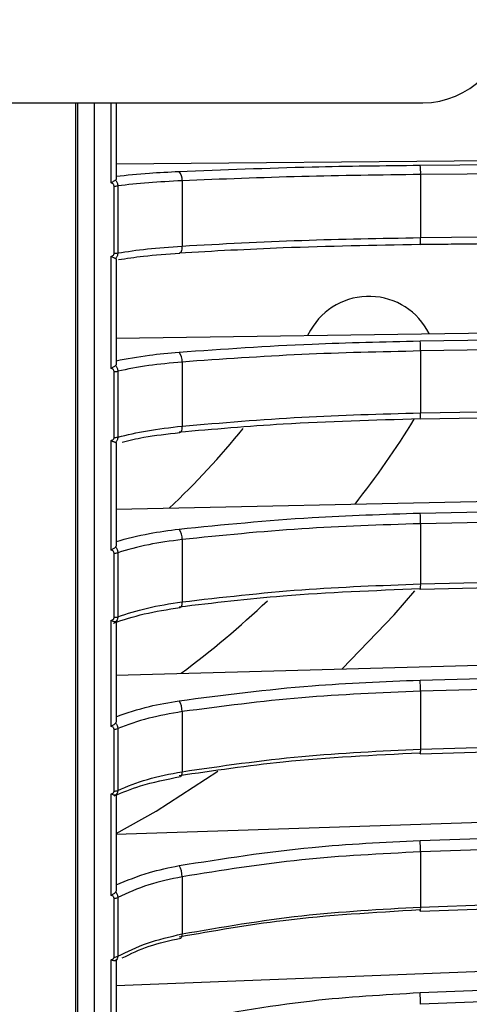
# Model space of a CAD drawing. Header units: millimetres. Extents: x -98 to 272, y -127 to 126.
# Tile 7 of 18: x -5 to 22, y -63 to -5. Entities that reach past the tile are written whole.
import ezdxf

# ---------------------------------------------------------------- set-up
doc = ezdxf.new("R2010")
doc.units = ezdxf.units.MM

msp = doc.modelspace()

# ---------------------------------------------------------------- linework, layer by layer
at = {"color": 7, "linetype": 'Continuous', "lineweight": 25}
for p, q in [((-42.5, -9.5), (19, -9.5)), ((-1.6, -121.889), (-1.6, -9.5)), ((-1.5, -9.5), (-1.5, -121.894)), ((0.5, -14.263), (0.5, -9.5)), ((0.8, -9.5), (0.8, -14.011)), ((0.8, -13.118), (55.614, -12.667)), ((18.872, -13.765), (18.872, -17.511)), ((0.668, -18.438), (0.668, -14.448)), ((0.888, -14.436), (0.888, -18.423)), ((4.702, -14.132), (4.702, -18.009)), ((0.5, -25.285), (0.5, -18.621)), ((0.8, -18.788), (0.8, -25.008)), ((0.8, -23.487), (55.614, -22.681)), ((12.337, -23), (12.151, -23.32)), ((18.872, -24.245), (18.872, -27.923)), ((4.702, -24.901), (4.702, -28.708)), ((0.668, -29.385), (0.668, -25.467)), ((0.888, -25.446), (0.888, -29.361)), ((0.5, -36.078), (0.5, -29.565)), ((0.8, -29.7), (0.8, -35.779)), ((0.8, -33.644), (55.614, -32.489)), ((18.872, -34.504), (18.872, -38.082)), ((4.702, -35.445), (4.702, -39.148)), ((0.668, -40.066), (0.668, -36.255)), ((0.888, -36.225), (0.888, -40.033)), ((0.5, -46.544), (0.5, -40.241)), ((0.8, -40.342), (0.8, -46.226)), ((0.8, -43.496), (55.614, -42.003)), ((18.872, -44.451), (18.872, -47.896)), ((4.702, -45.667), (4.702, -49.233)), ((0.668, -50.384), (0.668, -46.715)), ((0.888, -46.677), (0.888, -50.343)), ((0.5, -56.589), (0.5, -50.552)), ((0.8, -50.619), (0.8, -56.254)), ((0.8, -52.954), (55.614, -51.136)), ((18.872, -53.996), (18.872, -57.276)), ((4.702, -55.476), (4.702, -58.872)), ((0.888, -56.705), (0.888, -60.197)), ((0.668, -60.246), (0.668, -56.752)), ((0.8, -61.933), (55.614, -59.807)), ((0.5, -66.121), (0.5, -60.406)), ((0.8, -60.438), (0.8, -65.773))]:
    msp.add_line(p, q, dxfattribs=at)
at = {"color": 7, "linetype": 'Continuous', "lineweight": 25, "flags": 128}
for points in [[(18.837, -13.207), (40.035, -13.033), (56.691, -12.896)], [(56.725, -13.454), (43.855, -13.56), (35.527, -13.629), (27.2, -13.697), (18.872, -13.765)], [(56.691, -17.504), (35.493, -17.74), (18.837, -17.926)], [(18.852, -17.912), (37.188, -17.707), (56.706, -17.49)], [(18.872, -17.511), (31.742, -17.367), (40.07, -17.274), (48.398, -17.181), (56.725, -17.089)], [(4.702, -18.009), (4.699, -18.104), (4.689, -18.192), (4.673, -18.271), (4.651, -18.337), (4.624, -18.387), (4.594, -18.42), (4.561, -18.434), (4.526, -18.429)], [(18.852, -17.912), (18.851, -17.919), (18.844, -17.932), (18.837, -17.926)], [(18.837, -23.648), (40.035, -23.336), (56.691, -23.091)], [(56.725, -23.688), (43.855, -23.877), (35.527, -24), (27.2, -24.122), (18.872, -24.245)], [(18.872, -27.923), (31.742, -27.696), (40.07, -27.55), (48.398, -27.403), (56.725, -27.257)], [(18.854, -28.284), (37.189, -27.961), (56.707, -27.618)], [(18.854, -28.284), (18.851, -28.293), (18.844, -28.297), (18.837, -28.282)], [(4.702, -28.708), (4.699, -28.801), (4.689, -28.885), (4.673, -28.958), (4.651, -29.017), (4.624, -29.059), (4.594, -29.083), (4.561, -29.089), (4.526, -29.075)], [(18.837, -33.874), (40.035, -33.427), (56.691, -33.076)], [(56.725, -33.707), (43.855, -33.978), (35.527, -34.153), (27.2, -34.329), (18.872, -34.504)], [(18.872, -38.082), (31.742, -37.774), (40.07, -37.576), (48.398, -37.377), (56.725, -37.178)], [(18.855, -38.402), (37.191, -37.965), (56.709, -37.499)], [(14.21, -43.131), (17.293, -39.92), (18.525, -38.493)], [(18.855, -38.402), (18.851, -38.411), (18.844, -38.406), (18.837, -38.381)], [(4.702, -39.148), (4.699, -39.236), (4.689, -39.316), (4.673, -39.382), (4.651, -39.434), (4.624, -39.468), (4.594, -39.483), (4.59, -39.484)], [(18.837, -43.793), (40.035, -43.216), (56.691, -42.762)], [(56.725, -43.42), (43.855, -43.771), (35.527, -43.998), (27.2, -44.225), (18.872, -44.451)], [(18.872, -47.896), (31.742, -47.511), (40.07, -47.261), (48.398, -47.012), (56.725, -46.763)], [(18.857, -48.176), (37.192, -47.627), (56.71, -47.043)], [(18.857, -48.176), (18.857, -48.177), (18.851, -48.181), (18.844, -48.166), (18.837, -48.133)], [(0.8, -52.907), (3.161, -51.574), (6.835, -49.205)], [(4.702, -49.233), (4.699, -49.317), (4.689, -49.39), (4.673, -49.45), (4.651, -49.493), (4.624, -49.519), (4.607, -49.525)], [(18.837, -53.316), (40.035, -52.613), (56.691, -52.061)], [(56.725, -52.741), (43.855, -53.167), (35.527, -53.444), (27.2, -53.72), (18.872, -53.996)], [(18.872, -57.276), (31.742, -56.816), (40.07, -56.519), (48.398, -56.221), (56.725, -55.924)], [(18.858, -57.518), (37.194, -56.862), (56.712, -56.165)], [(18.858, -57.518), (18.857, -57.52), (18.851, -57.515), (18.844, -57.491), (18.837, -57.449)], [(4.702, -58.872), (4.699, -58.951), (4.689, -59.018), (4.673, -59.07), (4.651, -59.105), (4.624, -59.122), (4.622, -59.123)], [(18.837, -62.356), (40.035, -61.534), (56.691, -60.888)], [(56.725, -61.583), (43.855, -62.083), (35.527, -62.406), (27.2, -62.729), (18.872, -63.052)]]:
    msp.add_lwpolyline(points, dxfattribs=at)
at = {"color": 7, "linetype": 'Continuous', "lineweight": 25}
for centre, radius, start, end in [((19, -4.5), 5, 270, 0), ((16.167, -13.653), 2.707, 357.61496, 9.46616), ((4.053, -14.033), 0.657, 351.37428, 43.91229), ((0.682, -12.665), 1.783, 269.53116, 276.62066), ((16.251, -17.584), 2.622, 352.82589, 1.60942), ((0.682, -17.036), 1.402, 269.40956, 278.43651), ((15.801, -25), 4, 26.52144, 150), ((15.404, -24.146), 3.47, 358.36852, 8.25228), ((3.912, -24.816), 0.795, 353.83527, 39.42133), ((0.682, -24.443), 1.024, 269.20977, 281.61204), ((16.759, -27.998), 2.114, 352.22704, 2.03598), ((-27.5, 0), 54, 321.86586, 328.39583), ((-27.5, 0), 46, 313.1177, 321.16657), ((0.682, -28.493), 0.892, 269.10822, 283.36643), ((14.591, -34.423), 4.282, 358.908, 7.36183), ((3.764, -35.376), 0.941, 355.79341, 35.90562), ((0.681, -35.523), 0.732, 268.9507, 286.40882), ((17.218, -38.157), 1.656, 351.46399, 2.59148), ((-27.5, 0), 54, 306.53027, 313.64204), ((0.681, -39.399), 0.667, 268.87601, 288.0758), ((13.747, -44.39), 5.125, 359.3171, 6.68861), ((3.612, -45.618), 1.091, 357.40344, 33.12545), ((0.68, -46.134), 0.581, 268.77003, 290.94346), ((17.502, -47.962), 1.372, 351.02519, 2.77984), ((0.68, -49.841), 0.544, 268.72576, 292.50233), ((12.891, -53.959), 5.981, 359.64442, 6.16893), ((3.46, -55.45), 1.243, 358.77746, 30.91029), ((0.679, -56.261), 0.491, 268.67468, 295.1635), ((17.871, -57.341), 1.003, 349.82781, 3.67007), ((0.679, -59.779), 0.467, 268.66113, 296.59917), ((12.039, -63.042), 6.833, 359.92047, 5.76224)]:
    msp.add_arc(centre, radius, start, end, dxfattribs=at)
for points, knots in [([(-0.5, -120.894), (-0.5, -120.833), (-0.5, -120.705), (-0.5, -119.619), (-0.5, -117.706), (-0.5, -114.968), (-0.5, -111.535), (-0.5, -107.536), (-0.5, -102.629), (-0.5, -97.063), (-0.5, -90.944), (-0.5, -84.389), (-0.5, -77.069), (-0.5, -68.996), (-0.5, -60.202), (-0.5, -50.926), (-0.5, -41.278), (-0.5, -31.371), (-0.5, -21.111), (-0.5, -13.772), (-0.5, -9.873), (-0.5, -9.5)], [0, 0, 0, 0, 0.048597, 0.100704, 0.156541, 0.216306, 0.266138, 0.318559, 0.373603, 0.431274, 0.482244, 0.535033, 0.589566, 0.645743, 0.703434, 0.762478, 0.819222, 0.876823, 0.935084, 0.993794, 1, 1, 1, 1]), ([(4.526, -13.578), (7.138, -13.475), (11.803, -13.292), (16.687, -13.233), (18.837, -13.207)], [0, 0, 0, 0, 0.559687, 1, 1, 1, 1]), ([(0.8, -14.011), (0.798, -14.027), (0.795, -14.06), (0.772, -14.083), (0.76, -14.094)], [0, 0, 0, 0, 0.501334, 1, 1, 1, 1]), ([(0.8, -13.863), (1.429, -13.797), (2.55, -13.679), (3.923, -13.609), (4.526, -13.578)], [0, 0, 0, 0, 0.560781, 1, 1, 1, 1]), ([(18.872, -13.765), (16.502, -13.795), (11.666, -13.855), (7.054, -14.039), (4.702, -14.132)], [0, 0, 0, 0, 0.4901968, 1, 1, 1, 1]), ([(0.76, -14.094), (0.745, -14.104), (0.714, -14.124), (0.649, -14.164), (0.576, -14.21), (0.526, -14.245), (0.5, -14.263)], [0, 0, 0, 0, 0.2360748, 0.4796934, 0.7335442, 1, 1, 1, 1]), ([(0.668, -14.448), (0.664, -14.423), (0.656, -14.374), (0.596, -14.303), (0.536, -14.278), (0.5, -14.263)], [0, 0, 0, 0, 0.279609, 0.560001, 1, 1, 1, 1]), ([(0.76, -14.094), (0.794, -14.143), (0.847, -14.218), (0.882, -14.339), (0.886, -14.403), (0.888, -14.436)], [0, 0, 0, 0, 0.480439, 0.736529, 1, 1, 1, 1]), ([(4.702, -14.132), (4.02, -14.168), (2.598, -14.242), (1.473, -14.37), (0.888, -14.436)], [0, 0, 0, 0, 0.480094, 1, 1, 1, 1]), ([(4.702, -18.009), (7.054, -17.882), (11.666, -17.633), (16.502, -17.551), (18.872, -17.511)], [0, 0, 0, 0, 0.509803, 1, 1, 1, 1]), ([(0.888, -18.423), (1.449, -18.336), (2.571, -18.163), (3.992, -18.06), (4.702, -18.009)], [0, 0, 0, 0, 0.5, 1, 1, 1, 1]), ([(18.837, -17.926), (16.104, -17.975), (11.22, -18.062), (6.573, -18.317), (4.526, -18.429)], [0, 0, 0, 0, 0.5596873, 1, 1, 1, 1]), ([(0.5, -18.621), (0.524, -18.612), (0.57, -18.595), (0.624, -18.55), (0.66, -18.496), (0.665, -18.457), (0.668, -18.438)], [0, 0, 0, 0, 0.281116, 0.559961, 0.780263, 1, 1, 1, 1]), ([(0.76, -18.748), (0.745, -18.744), (0.714, -18.736), (0.649, -18.71), (0.576, -18.673), (0.526, -18.639), (0.5, -18.621)], [0, 0, 0, 0, 0.236075, 0.479693, 0.733544, 1, 1, 1, 1]), ([(0.888, -18.423), (0.886, -18.455), (0.882, -18.518), (0.847, -18.635), (0.794, -18.703), (0.76, -18.748)], [0, 0, 0, 0, 0.263471, 0.519561, 1, 1, 1, 1]), ([(0.934, -18.817), (1.408, -18.744), (2.469, -18.58), (3.822, -18.484), (4.572, -18.432)], [0, 0, 0, 0, 0.446399, 1, 1, 1, 1]), ([(0.76, -18.748), (0.772, -18.752), (0.795, -18.761), (0.798, -18.779), (0.8, -18.788)], [0, 0, 0, 0, 0.498932, 1, 1, 1, 1]), ([(4.526, -24.311), (7.138, -24.127), (11.803, -23.8), (16.687, -23.694), (18.837, -23.648)], [0, 0, 0, 0, 0.559687, 1, 1, 1, 1]), ([(0.8, -24.822), (1.429, -24.703), (2.55, -24.492), (3.923, -24.366), (4.526, -24.311)], [0, 0, 0, 0, 0.560781, 1, 1, 1, 1]), ([(18.872, -24.245), (16.502, -24.298), (11.666, -24.406), (7.054, -24.734), (4.702, -24.901)], [0, 0, 0, 0, 0.4901968, 1, 1, 1, 1]), ([(0.76, -25.104), (0.745, -25.116), (0.714, -25.14), (0.649, -25.184), (0.576, -25.232), (0.526, -25.267), (0.5, -25.285)], [0, 0, 0, 0, 0.236075, 0.479693, 0.733544, 1, 1, 1, 1]), ([(0.8, -25.008), (0.798, -25.027), (0.795, -25.063), (0.772, -25.091), (0.76, -25.104)], [0, 0, 0, 0, 0.501334, 1, 1, 1, 1]), ([(0.76, -25.104), (0.794, -25.154), (0.847, -25.23), (0.882, -25.35), (0.886, -25.414), (0.888, -25.446)], [0, 0, 0, 0, 0.480439, 0.736529, 1, 1, 1, 1]), ([(4.702, -24.901), (4.02, -24.965), (2.598, -25.099), (1.473, -25.327), (0.888, -25.446)], [0, 0, 0, 0, 0.480094, 1, 1, 1, 1]), ([(0.668, -25.467), (0.664, -25.442), (0.656, -25.394), (0.596, -25.325), (0.536, -25.3), (0.5, -25.285)], [0, 0, 0, 0, 0.279609, 0.560001, 1, 1, 1, 1]), ([(4.702, -28.708), (7.054, -28.508), (11.666, -28.116), (16.502, -27.986), (18.872, -27.923)], [0, 0, 0, 0, 0.5098032, 1, 1, 1, 1]), ([(18.837, -28.282), (16.104, -28.358), (11.22, -28.496), (6.573, -28.898), (4.526, -29.075)], [0, 0, 0, 0, 0.559687, 1, 1, 1, 1]), ([(0.888, -29.361), (1.449, -29.224), (2.571, -28.951), (3.992, -28.789), (4.702, -28.708)], [0, 0, 0, 0, 0.5, 1, 1, 1, 1]), ([(1.148, -29.652), (1.56, -29.552), (2.559, -29.311), (3.833, -29.17), (4.581, -29.088)], [0, 0, 0, 0, 0.412676, 1, 1, 1, 1]), ([(0.5, -29.565), (0.524, -29.556), (0.57, -29.539), (0.624, -29.495), (0.66, -29.442), (0.665, -29.404), (0.668, -29.385)], [0, 0, 0, 0, 0.281116, 0.559961, 0.780263, 1, 1, 1, 1]), ([(0.76, -29.674), (0.745, -29.673), (0.714, -29.67), (0.649, -29.648), (0.576, -29.615), (0.526, -29.582), (0.5, -29.565)], [0, 0, 0, 0, 0.236075, 0.479693, 0.733544, 1, 1, 1, 1]), ([(0.888, -29.361), (0.886, -29.392), (0.882, -29.455), (0.847, -29.567), (0.794, -29.632), (0.76, -29.674)], [0, 0, 0, 0, 0.263471, 0.5195608, 1, 1, 1, 1]), ([(0.76, -29.674), (0.772, -29.676), (0.795, -29.68), (0.798, -29.693), (0.8, -29.7)], [0, 0, 0, 0, 0.498932, 1, 1, 1, 1]), ([(4.526, -34.824), (7.138, -34.561), (11.803, -34.092), (16.687, -33.941), (18.837, -33.874)], [0, 0, 0, 0, 0.559687, 1, 1, 1, 1]), ([(18.872, -34.504), (16.502, -34.58), (11.666, -34.735), (7.054, -35.205), (4.702, -35.445)], [0, 0, 0, 0, 0.490197, 1, 1, 1, 1]), ([(0.8, -35.556), (1.429, -35.386), (2.55, -35.084), (3.923, -34.903), (4.526, -34.824)], [0, 0, 0, 0, 0.560781, 1, 1, 1, 1]), ([(4.702, -35.445), (4.02, -35.536), (2.598, -35.728), (1.473, -36.055), (0.888, -36.225)], [0, 0, 0, 0, 0.480094, 1, 1, 1, 1]), ([(0.76, -35.887), (0.745, -35.901), (0.714, -35.929), (0.649, -35.976), (0.576, -36.026), (0.526, -36.06), (0.5, -36.078)], [0, 0, 0, 0, 0.236075, 0.479693, 0.733544, 1, 1, 1, 1]), ([(0.668, -36.255), (0.664, -36.231), (0.656, -36.184), (0.596, -36.116), (0.536, -36.093), (0.5, -36.078)], [0, 0, 0, 0, 0.279609, 0.560001, 1, 1, 1, 1]), ([(0.8, -35.779), (0.798, -35.8), (0.795, -35.84), (0.772, -35.871), (0.76, -35.887)], [0, 0, 0, 0, 0.5013338, 1, 1, 1, 1]), ([(0.76, -35.887), (0.794, -35.937), (0.847, -36.013), (0.882, -36.132), (0.886, -36.194), (0.888, -36.225)], [0, 0, 0, 0, 0.480439, 0.736529, 1, 1, 1, 1]), ([(18.837, -38.381), (16.104, -38.485), (11.22, -38.672), (6.573, -39.217), (4.526, -39.457)], [0, 0, 0, 0, 0.559687, 1, 1, 1, 1]), ([(4.702, -39.148), (7.054, -38.876), (11.666, -38.344), (16.502, -38.168), (18.872, -38.082)], [0, 0, 0, 0, 0.509803, 1, 1, 1, 1]), ([(0.888, -40.033), (1.449, -39.848), (2.571, -39.477), (3.992, -39.257), (4.702, -39.148)], [0, 0, 0, 0, 0.5, 1, 1, 1, 1]), ([(0.638, -40.408), (1.216, -40.214), (2.372, -39.826), (3.851, -39.598), (4.591, -39.484)], [0, 0, 0, 0, 0.500163, 1, 1, 1, 1]), ([(0.5, -40.241), (0.524, -40.232), (0.57, -40.216), (0.624, -40.173), (0.66, -40.121), (0.665, -40.085), (0.668, -40.066)], [0, 0, 0, 0, 0.281116, 0.559961, 0.780263, 1, 1, 1, 1]), ([(0.76, -40.332), (0.745, -40.333), (0.714, -40.334), (0.649, -40.318), (0.576, -40.289), (0.526, -40.257), (0.5, -40.241)], [0, 0, 0, 0, 0.2360748, 0.4796934, 0.7335442, 1, 1, 1, 1]), ([(0.888, -40.033), (0.886, -40.064), (0.882, -40.124), (0.847, -40.232), (0.794, -40.292), (0.76, -40.332)], [0, 0, 0, 0, 0.263471, 0.5195608, 1, 1, 1, 1]), ([(4.526, -45.021), (7.138, -44.682), (11.803, -44.075), (16.687, -43.879), (18.837, -43.793)], [0, 0, 0, 0, 0.5596873, 1, 1, 1, 1]), ([(0.8, -45.968), (1.429, -45.748), (2.55, -45.357), (3.923, -45.124), (4.526, -45.021)], [0, 0, 0, 0, 0.560781, 1, 1, 1, 1]), ([(18.872, -44.451), (16.502, -44.55), (11.666, -44.75), (7.054, -45.358), (4.702, -45.667)], [0, 0, 0, 0, 0.4901968, 1, 1, 1, 1]), ([(4.702, -45.667), (4.02, -45.786), (2.598, -46.034), (1.473, -46.457), (0.888, -46.677)], [0, 0, 0, 0, 0.4800942, 1, 1, 1, 1]), ([(0.76, -46.345), (0.745, -46.36), (0.714, -46.392), (0.649, -46.442), (0.576, -46.493), (0.526, -46.527), (0.5, -46.544)], [0, 0, 0, 0, 0.236075, 0.479693, 0.733544, 1, 1, 1, 1]), ([(0.668, -46.715), (0.664, -46.692), (0.656, -46.646), (0.596, -46.581), (0.536, -46.558), (0.5, -46.544)], [0, 0, 0, 0, 0.279609, 0.560001, 1, 1, 1, 1]), ([(0.8, -46.226), (0.798, -46.248), (0.795, -46.292), (0.772, -46.327), (0.76, -46.345)], [0, 0, 0, 0, 0.501334, 1, 1, 1, 1]), ([(0.76, -46.345), (0.794, -46.394), (0.847, -46.47), (0.882, -46.586), (0.886, -46.646), (0.888, -46.677)], [0, 0, 0, 0, 0.4804392, 0.736529, 1, 1, 1, 1]), ([(4.702, -49.233), (7.054, -48.892), (11.666, -48.225), (16.502, -48.004), (18.872, -47.896)], [0, 0, 0, 0, 0.509803, 1, 1, 1, 1]), ([(18.837, -48.133), (16.104, -48.264), (11.22, -48.497), (6.573, -49.181), (4.526, -49.483)], [0, 0, 0, 0, 0.559687, 1, 1, 1, 1]), ([(0.681, -50.675), (1.177, -50.463), (2.308, -49.979), (3.778, -49.689), (4.604, -49.526)], [0, 0, 0, 0, 0.437756, 1, 1, 1, 1]), ([(0.888, -50.343), (1.449, -50.11), (2.571, -49.645), (3.992, -49.37), (4.702, -49.233)], [0, 0, 0, 0, 0.5, 1, 1, 1, 1]), ([(0.5, -50.552), (0.524, -50.544), (0.57, -50.528), (0.624, -50.487), (0.66, -50.438), (0.665, -50.402), (0.668, -50.384)], [0, 0, 0, 0, 0.281116, 0.559961, 0.780263, 1, 1, 1, 1]), ([(0.76, -50.625), (0.745, -50.628), (0.714, -50.634), (0.649, -50.623), (0.576, -50.598), (0.526, -50.568), (0.5, -50.552)], [0, 0, 0, 0, 0.236075, 0.479693, 0.733544, 1, 1, 1, 1]), ([(0.888, -50.343), (0.886, -50.372), (0.882, -50.43), (0.847, -50.532), (0.794, -50.588), (0.76, -50.625)], [0, 0, 0, 0, 0.263471, 0.519561, 1, 1, 1, 1]), ([(4.526, -54.811), (7.138, -54.398), (11.803, -53.659), (16.687, -53.421), (18.837, -53.316)], [0, 0, 0, 0, 0.559687, 1, 1, 1, 1]), ([(18.872, -53.996), (16.502, -54.116), (11.666, -54.36), (7.054, -55.099), (4.702, -55.476)], [0, 0, 0, 0, 0.490197, 1, 1, 1, 1]), ([(0.8, -55.963), (1.429, -55.696), (2.55, -55.22), (3.923, -54.936), (4.526, -54.811)], [0, 0, 0, 0, 0.560781, 1, 1, 1, 1]), ([(4.702, -55.476), (4.02, -55.621), (2.598, -55.922), (1.473, -56.437), (0.888, -56.705)], [0, 0, 0, 0, 0.480094, 1, 1, 1, 1]), ([(0.76, -56.383), (0.745, -56.4), (0.714, -56.435), (0.649, -56.488), (0.576, -56.54), (0.526, -56.572), (0.5, -56.589)], [0, 0, 0, 0, 0.236075, 0.479693, 0.733544, 1, 1, 1, 1]), ([(0.668, -56.752), (0.664, -56.73), (0.656, -56.686), (0.596, -56.624), (0.536, -56.602), (0.5, -56.589)], [0, 0, 0, 0, 0.279609, 0.560001, 1, 1, 1, 1]), ([(0.8, -56.254), (0.798, -56.278), (0.795, -56.325), (0.772, -56.364), (0.76, -56.383)], [0, 0, 0, 0, 0.501334, 1, 1, 1, 1]), ([(0.76, -56.383), (0.794, -56.432), (0.847, -56.506), (0.882, -56.619), (0.886, -56.676), (0.888, -56.705)], [0, 0, 0, 0, 0.480439, 0.736529, 1, 1, 1, 1]), ([(4.702, -58.872), (7.054, -58.465), (11.666, -57.669), (16.502, -57.405), (18.872, -57.276)], [0, 0, 0, 0, 0.509803, 1, 1, 1, 1]), ([(18.837, -57.449), (16.104, -57.605), (11.22, -57.884), (6.573, -58.7), (4.526, -59.06)], [0, 0, 0, 0, 0.559687, 1, 1, 1, 1]), ([(0.888, -60.197), (1.449, -59.919), (2.571, -59.363), (3.992, -59.036), (4.702, -58.872)], [0, 0, 0, 0, 0.5, 1, 1, 1, 1]), ([(1.153, -60.298), (1.662, -60.049), (2.679, -59.554), (3.975, -59.266), (4.621, -59.123)], [0, 0, 0, 0, 0.5016753, 1, 1, 1, 1]), ([(0.888, -60.197), (0.886, -60.225), (0.882, -60.279), (0.847, -60.375), (0.794, -60.426), (0.76, -60.459)], [0, 0, 0, 0, 0.263471, 0.519561, 1, 1, 1, 1]), ([(0.5, -60.406), (0.524, -60.398), (0.57, -60.383), (0.624, -60.344), (0.66, -60.297), (0.665, -60.263), (0.668, -60.246)], [0, 0, 0, 0, 0.2811158, 0.5599606, 0.7802627, 1, 1, 1, 1]), ([(0.76, -60.459), (0.745, -60.464), (0.714, -60.474), (0.649, -60.469), (0.576, -60.449), (0.526, -60.42), (0.5, -60.406)], [0, 0, 0, 0, 0.236075, 0.479693, 0.733544, 1, 1, 1, 1]), ([(0.76, -60.459), (0.772, -60.454), (0.795, -60.443), (0.798, -60.44), (0.8, -60.438)], [0, 0, 0, 0, 0.4989318, 1, 1, 1, 1]), ([(4.526, -64.105), (7.138, -63.621), (11.803, -62.757), (16.687, -62.479), (18.837, -62.356)], [0, 0, 0, 0, 0.5596873, 1, 1, 1, 1])]:
    msp.add_open_spline(points, degree=3, knots=knots, dxfattribs=at)

doc.saveas('drawing.dxf')
